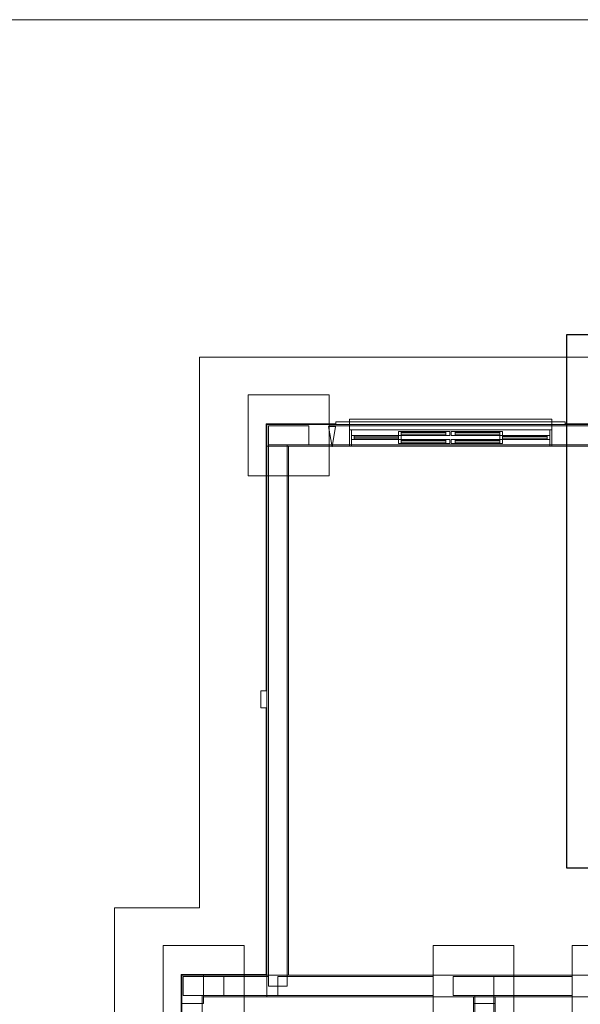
# Model space of a CAD drawing. Header units: millimetres. Extents: x -16331 to -10174, y -4135 to -3584.
# Tile 136 of 256: x -10367 to -10359, y -3993 to -3978. Entities that reach past the tile are written whole.
import ezdxf

# ---------------------------------------------------------------- set-up
doc = ezdxf.new("R2010")
doc.units = ezdxf.units.MM
doc.layers.add('A-DETL', color=7, linetype='Continuous', lineweight=5, true_color=0x00a600)
for name, color, linetype in [('A-FLOR', 252, 'Continuous'), ('A-WALL', 7, 'Continuous'), ('G-ANNO-TEXT', 7, 'Continuous')]:
    doc.layers.add(name, color=color, linetype=linetype)
for name, color, linetype, lineweight in [('A-GLAZ', 7, 'Continuous', 5), ('DI-Detalhes', 1, 'Continuous', 30), ('I-WALL', 7, 'Continuous', 5), ('IFC-IfcFlowTerminal-Contorno', 250, 'Continuous', 5), ('IFC-IfcFurnishingElement-Contorno', 250, 'Continuous', 5), ('IFC-IfcSlab-Contorno', 250, 'Continuous', 5), ('IFC-IfcSpace-Contorno', 250, 'Continuous', 5), ('IFC-IfcWall-Contorno', 250, 'Continuous', 5), ('IFC-IfcWallStandardCase-Contorno', 250, 'Continuous', 5), ('IFC-Pilar-Contorno', 83, 'Continuous', 5), ('IFC-Sapata-Contorno', 253, 'Continuous', 5), ('IFC-Viga-Contorno', 66, 'Continuous', 5)]:
    doc.layers.add(name, color=color, linetype=linetype, lineweight=lineweight)

msp = doc.modelspace()

# ---------------------------------------------------------------- linework, layer by layer
at = {"layer": 'A-DETL', "linetype": 'Continuous', "lineweight": 5}
msp.add_line((-10336.1671, -3978.2098), (-10376.1671, -3978.2098), dxfattribs=at)
at = {"layer": 'A-DETL', "color": 7, "lineweight": 5}
for p, q in [((-10359.3671, -3984.1298), (-10362.3671, -3984.1298)), ((-10362.3671, -3984.1298), (-10362.3671, -3984.1698)), ((-10362.3671, -3984.1698), (-10362.3671, -3984.2898)), ((-10359.3671, -3984.1698), (-10359.3671, -3984.1298)), ((-10359.3671, -3984.2898), (-10359.3671, -3984.1698)), ((-10362.9673, -3984.2298), (-10363.5673, -3984.2298)), ((-10363.5673, -3984.2298), (-10363.5673, -3984.5098)), ((-10362.9673, -3984.5098), (-10362.9673, -3984.2298)), ((-10362.3671, -3984.2898), (-10359.3671, -3984.2898)), ((-10362.3671, -3984.2898), (-10362.3671, -3984.5298)), ((-10359.3671, -3984.2898), (-10359.3671, -3984.5298)), ((-10361.5971, -3984.4298), (-10361.6371, -3984.4298)), ((-10361.6371, -3984.4298), (-10361.6371, -3984.4898)), ((-10361.6371, -3984.4898), (-10361.5971, -3984.4898)), ((-10361.5971, -3984.4298), (-10361.5971, -3984.4478)), ((-10360.9371, -3984.4298), (-10361.5971, -3984.4298)), ((-10360.9371, -3984.4478), (-10361.5971, -3984.4478)), ((-10361.5971, -3984.4478), (-10361.5971, -3984.4698)), ((-10361.5971, -3984.4698), (-10361.5971, -3984.4898)), ((-10361.5971, -3984.4698), (-10360.9371, -3984.4698)), ((-10361.5971, -3984.4898), (-10360.9371, -3984.4898)), ((-10360.8771, -3984.4298), (-10360.9371, -3984.4298)), ((-10360.9371, -3984.4478), (-10360.9371, -3984.4298)), ((-10360.9371, -3984.4698), (-10360.9371, -3984.4478)), ((-10360.9371, -3984.4898), (-10360.9371, -3984.4698)), ((-10360.9371, -3984.4898), (-10360.8771, -3984.4898)), ((-10360.8771, -3984.4898), (-10360.8771, -3984.4298)), ((-10360.7971, -3984.4298), (-10360.8571, -3984.4298)), ((-10360.8571, -3984.4298), (-10360.8571, -3984.4898)), ((-10360.8571, -3984.4898), (-10360.7971, -3984.4898)), ((-10360.1371, -3984.4298), (-10360.7971, -3984.4298)), ((-10360.7971, -3984.4298), (-10360.7971, -3984.4478)), ((-10360.7971, -3984.4478), (-10360.7971, -3984.4698)), ((-10360.1371, -3984.4478), (-10360.7971, -3984.4478)), ((-10360.7971, -3984.4698), (-10360.7971, -3984.4898)), ((-10360.7971, -3984.4698), (-10360.1371, -3984.4698)), ((-10360.7971, -3984.4898), (-10360.1371, -3984.4898)), ((-10360.0971, -3984.4298), (-10360.1371, -3984.4298)), ((-10360.1371, -3984.4478), (-10360.1371, -3984.4298)), ((-10360.1371, -3984.4698), (-10360.1371, -3984.4478)), ((-10360.1371, -3984.4898), (-10360.1371, -3984.4698)), ((-10360.1371, -3984.4898), (-10360.0971, -3984.4898)), ((-10360.0971, -3984.4898), (-10360.0971, -3984.4298)), ((-10363.5673, -3984.5098), (-10362.9673, -3984.5098)), ((-10364.2271, -3992.3898), (-10364.8271, -3992.3898)), ((-10364.8271, -3992.3898), (-10364.8271, -3992.6698)), ((-10364.2271, -3992.6698), (-10364.2271, -3992.3898)), ((-10360.2273, -3992.3898), (-10360.8273, -3992.3898)), ((-10360.8273, -3992.3898), (-10360.8273, -3992.6698)), ((-10360.2273, -3992.6698), (-10360.2273, -3992.3898)), ((-10364.8271, -3992.6698), (-10364.2271, -3992.6698)), ((-10360.8273, -3992.6698), (-10360.2273, -3992.6698))]:
    msp.add_line(p, q, dxfattribs=at)
at = {"layer": 'A-FLOR', "lineweight": 5}
for p, q in [((-10348.5071, -3983.2098), (-10364.5873, -3983.2098)), ((-10364.5873, -3983.2098), (-10364.5873, -3991.3698)), ((-10365.8471, -3991.3698), (-10365.8471, -3997.8898)), ((-10364.5873, -3991.3698), (-10365.8471, -3991.3698)), ((-10364.8471, -3992.7898), (-10364.8471, -3996.2898)), ((-10360.5271, -3992.7898), (-10360.5271, -3994.5898)), ((-10360.2071, -3994.5898), (-10360.2071, -3992.7898))]:
    msp.add_line(p, q, dxfattribs=at)
at = {"layer": 'A-GLAZ', "lineweight": 5}
for p, q in [((-10362.3671, -3984.2898), (-10362.3671, -3984.5298)), ((-10362.3671, -3984.5298), (-10362.3671, -3984.2898)), ((-10362.3371, -3984.2898), (-10362.3371, -3984.5298)), ((-10361.6371, -3984.3098), (-10361.6371, -3984.3698)), ((-10360.8771, -3984.3098), (-10361.6371, -3984.3098)), ((-10361.5971, -3984.3098), (-10361.5971, -3984.3698)), ((-10360.9371, -3984.3278), (-10361.5971, -3984.3278)), ((-10361.5971, -3984.3498), (-10360.9371, -3984.3498)), ((-10360.9371, -3984.3098), (-10360.9371, -3984.3698)), ((-10360.8771, -3984.3698), (-10360.8771, -3984.3098)), ((-10360.8571, -3984.3098), (-10360.8571, -3984.3698)), ((-10360.0971, -3984.3098), (-10360.8571, -3984.3098)), ((-10360.7971, -3984.3098), (-10360.7971, -3984.3698)), ((-10360.1371, -3984.3278), (-10360.7971, -3984.3278)), ((-10360.7971, -3984.3498), (-10360.1371, -3984.3498)), ((-10360.1371, -3984.3098), (-10360.1371, -3984.3698)), ((-10360.0971, -3984.3698), (-10360.0971, -3984.3098)), ((-10359.3971, -3984.2898), (-10359.3971, -3984.5198)), ((-10359.3671, -3984.2898), (-10359.3671, -3984.5298)), ((-10359.3671, -3984.2898), (-10359.3671, -3984.5298)), ((-10361.6371, -3984.3698), (-10362.3371, -3984.3698)), ((-10362.3371, -3984.4298), (-10361.6371, -3984.4298)), ((-10362.2971, -3984.3698), (-10362.2971, -3984.4298)), ((-10361.6371, -3984.4098), (-10362.2971, -3984.4098)), ((-10362.2871, -3984.3898), (-10361.6371, -3984.3898)), ((-10361.6371, -3984.3698), (-10361.6371, -3984.4298)), ((-10361.6371, -3984.3698), (-10360.8771, -3984.3698)), ((-10361.5971, -3984.4298), (-10361.5971, -3984.3698)), ((-10360.8571, -3984.3698), (-10360.0971, -3984.3698)), ((-10360.1371, -3984.3698), (-10360.1371, -3984.4298)), ((-10360.0971, -3984.3698), (-10360.0971, -3984.4298)), ((-10359.3971, -3984.3698), (-10360.0971, -3984.3698)), ((-10359.4371, -3984.3878), (-10360.0971, -3984.3878)), ((-10360.0971, -3984.4098), (-10359.4371, -3984.4098)), ((-10360.0971, -3984.4298), (-10359.3971, -3984.4298)), ((-10359.4371, -3984.3698), (-10359.4371, -3984.4298)), ((-10359.3671, -3984.5298), (-10362.3671, -3984.5298))]:
    msp.add_line(p, q, dxfattribs=at)
at = {"layer": 'A-WALL', "lineweight": 5}
for p, q in [((-10362.3671, -3984.1698), (-10362.5671, -3984.1698)), ((-10362.5671, -3984.1698), (-10362.5671, -3984.2098)), ((-10359.1671, -3984.1698), (-10359.3671, -3984.1698)), ((-10359.1671, -3984.2098), (-10359.1671, -3984.1698)), ((-10362.5671, -3984.2098), (-10362.3671, -3984.2098)), ((-10359.3671, -3984.2098), (-10359.1671, -3984.2098))]:
    msp.add_line(p, q, dxfattribs=at)
at = {"layer": 'DI-Detalhes'}
msp.add_lwpolyline([(-10359.1417, -3982.8737), (-10354.0429, -3982.8737), (-10354.0429, -3990.783), (-10359.1417, -3990.783), (-10359.1417, -3982.8737)], dxfattribs=at)
at = {"layer": 'G-ANNO-TEXT', "lineweight": 5}
for p, q in [((-10362.5708, -3984.2391), (-10362.6766, -3984.2391)), ((-10362.6766, -3984.2391), (-10362.6237, -3984.5391)), ((-10362.6237, -3984.5391), (-10362.5708, -3984.2391))]:
    msp.add_line(p, q, dxfattribs=at)
at = {"layer": 'I-WALL', "lineweight": 5}
for p, q in [((-10363.5873, -3984.2098), (-10363.5873, -3992.3698)), ((-10362.3671, -3984.2098), (-10363.5873, -3984.2098)), ((-10357.3471, -3984.2098), (-10359.3671, -3984.2098)), ((-10363.2673, -3992.3698), (-10363.2673, -3984.5298)), ((-10363.2673, -3984.5298), (-10362.3671, -3984.5298)), ((-10359.3671, -3984.5298), (-10358.4671, -3984.5298)), ((-10364.8471, -3992.3698), (-10364.8471, -3992.7898)), ((-10363.5873, -3992.3698), (-10364.8471, -3992.3698)), ((-10358.4671, -3992.3698), (-10363.2673, -3992.3698)), ((-10364.8471, -3992.7898), (-10364.5271, -3992.7898)), ((-10364.5271, -3992.7898), (-10364.5271, -3992.6898)), ((-10364.5271, -3992.6898), (-10360.5271, -3992.6898)), ((-10360.5271, -3992.6898), (-10360.5271, -3992.7898)), ((-10360.5271, -3992.7898), (-10360.2071, -3992.7898)), ((-10360.2071, -3992.7898), (-10360.2071, -3992.6898)), ((-10360.2071, -3992.6898), (-10358.1471, -3992.6898))]:
    msp.add_line(p, q, dxfattribs=at)
at = {"layer": 'IFC-IfcFlowTerminal-Contorno', "lineweight": 5}
for p, q in [((-10363.6764, -3988.1556), (-10363.6764, -3988.24)), ((-10363.6182, -3988.1556), (-10363.6764, -3988.1556)), ((-10363.6764, -3988.24), (-10363.6764, -3988.3505)), ((-10363.5973, -3988.1556), (-10363.6182, -3988.1556)), ((-10363.5884, -3988.1556), (-10363.5973, -3988.1556)), ((-10363.5884, -3988.24), (-10363.5884, -3988.1556)), ((-10363.5884, -3988.3505), (-10363.5884, -3988.24)), ((-10363.6764, -3988.3505), (-10363.6764, -3988.3825)), ((-10363.6764, -3988.3825), (-10363.6764, -3988.3856)), ((-10363.6764, -3988.3856), (-10363.6764, -3988.39)), ((-10363.6764, -3988.39), (-10363.6764, -3988.393)), ((-10363.6764, -3988.393), (-10363.6764, -3988.3953)), ((-10363.6764, -3988.3953), (-10363.6764, -3988.3962)), ((-10363.6764, -3988.3962), (-10363.6764, -3988.3971)), ((-10363.6764, -3988.3971), (-10363.6764, -3988.3978)), ((-10363.6764, -3988.3978), (-10363.6764, -3988.3985)), ((-10363.6764, -3988.3985), (-10363.6764, -3988.3997)), ((-10363.6764, -3988.3997), (-10363.6764, -3988.4018)), ((-10363.6764, -3988.4018), (-10363.6764, -3988.4023)), ((-10363.6764, -3988.4023), (-10363.6764, -3988.4031)), ((-10363.6764, -3988.4031), (-10363.6764, -3988.4036)), ((-10363.6764, -3988.4036), (-10363.6764, -3988.4044)), ((-10363.6764, -3988.4044), (-10363.6764, -3988.4048)), ((-10363.6764, -3988.4048), (-10363.6467, -3988.4048)), ((-10363.6467, -3988.4048), (-10363.5973, -3988.4048)), ((-10363.5973, -3988.4048), (-10363.5884, -3988.4048)), ((-10363.5884, -3988.3728), (-10363.5884, -3988.3505)), ((-10363.5884, -3988.3784), (-10363.5884, -3988.3728)), ((-10363.5884, -3988.3825), (-10363.5884, -3988.3784)), ((-10363.5884, -3988.3856), (-10363.5884, -3988.3825)), ((-10363.5884, -3988.388), (-10363.5884, -3988.3856)), ((-10363.5884, -3988.39), (-10363.5884, -3988.388)), ((-10363.5884, -3988.3916), (-10363.5884, -3988.39)), ((-10363.5884, -3988.393), (-10363.5884, -3988.3916)), ((-10363.5884, -3988.3953), (-10363.5884, -3988.393)), ((-10363.5884, -3988.3962), (-10363.5884, -3988.3953)), ((-10363.5884, -3988.3978), (-10363.5884, -3988.3962)), ((-10363.5884, -3988.3985), (-10363.5884, -3988.3978)), ((-10363.5884, -3988.3997), (-10363.5884, -3988.3985)), ((-10363.5884, -3988.4008), (-10363.5884, -3988.3997)), ((-10363.5884, -3988.4013), (-10363.5884, -3988.4008)), ((-10363.5884, -3988.4018), (-10363.5884, -3988.4013)), ((-10363.5884, -3988.4023), (-10363.5884, -3988.4018)), ((-10363.5884, -3988.4048), (-10363.5884, -3988.4023))]:
    msp.add_line(p, q, dxfattribs=at)
at = {"layer": 'IFC-IfcFurnishingElement-Contorno', "lineweight": 5}
for p, q in [((-10362.3671, -3984.1298), (-10362.3671, -3984.1312)), ((-10359.3671, -3984.1298), (-10362.3671, -3984.1298)), ((-10362.3671, -3984.1312), (-10362.3671, -3984.1349)), ((-10362.3671, -3984.1349), (-10362.3671, -3984.1401)), ((-10362.3671, -3984.1401), (-10362.3671, -3984.1698)), ((-10359.3671, -3984.1312), (-10359.3671, -3984.1298)), ((-10359.3671, -3984.1349), (-10359.3671, -3984.1312)), ((-10359.3671, -3984.1401), (-10359.3671, -3984.1349)), ((-10359.3671, -3984.1698), (-10359.3671, -3984.1401))]:
    msp.add_line(p, q, dxfattribs=at)
at = {"layer": 'IFC-IfcSlab-Contorno', "lineweight": 5}
for p, q in [((-10364.5873, -3983.2098), (-10364.5873, -3991.3698)), ((-10349.4971, -3983.2098), (-10364.5873, -3983.2098)), ((-10363.5873, -3988.1556), (-10363.5873, -3984.2098)), ((-10363.5873, -3984.2098), (-10362.5671, -3984.2098)), ((-10359.1671, -3984.2098), (-10357.5471, -3984.2098)), ((-10363.5873, -3992.3698), (-10363.5873, -3988.1556)), ((-10364.8571, -3991.3698), (-10365.8471, -3991.3698)), ((-10365.8471, -3991.3698), (-10365.8471, -3992.7898)), ((-10364.8471, -3991.3698), (-10364.8571, -3991.3698)), ((-10364.5873, -3991.3698), (-10364.8471, -3991.3698)), ((-10364.8471, -3992.3698), (-10363.5873, -3992.3698)), ((-10365.8471, -3992.7898), (-10365.8471, -3997.8898))]:
    msp.add_line(p, q, dxfattribs=at)
at = {"layer": 'IFC-IfcSpace-Contorno', "lineweight": 5}
for p, q in [((-10363.2673, -3984.5298), (-10363.2673, -3991.9248)), ((-10362.9948, -3984.5298), (-10363.2673, -3984.5298)), ((-10358.4671, -3984.5298), (-10362.9948, -3984.5298)), ((-10363.2673, -3991.9248), (-10363.2673, -3992.3698)), ((-10363.2673, -3992.3698), (-10362.9948, -3992.3698)), ((-10362.9948, -3992.3698), (-10358.4671, -3992.3698)), ((-10364.8471, -3992.7898), (-10364.8471, -3996.0912)), ((-10364.8289, -3992.7898), (-10364.8471, -3992.7898)), ((-10364.5271, -3992.7898), (-10364.8289, -3992.7898)), ((-10364.5271, -3992.6898), (-10364.5271, -3992.7842)), ((-10364.3001, -3992.6898), (-10364.5271, -3992.6898)), ((-10364.5271, -3992.7842), (-10364.5271, -3992.7898)), ((-10363.5873, -3992.6898), (-10364.3001, -3992.6898)), ((-10360.5271, -3992.6898), (-10363.5873, -3992.6898)), ((-10360.5271, -3994.5898), (-10360.5271, -3992.6898)), ((-10359.8893, -3992.6898), (-10360.2071, -3992.6898)), ((-10360.2071, -3992.6898), (-10360.2071, -3994.5898)), ((-10358.1471, -3992.6898), (-10359.8893, -3992.6898))]:
    msp.add_line(p, q, dxfattribs=at)
at = {"layer": 'IFC-IfcWall-Contorno', "lineweight": 5}
for p, q in [((-10363.5973, -3984.1998), (-10363.5973, -3984.2098)), ((-10362.5671, -3984.1998), (-10363.5973, -3984.1998)), ((-10362.5671, -3984.1698), (-10362.5671, -3984.1998)), ((-10362.3671, -3984.1698), (-10362.5671, -3984.1698)), ((-10362.5671, -3984.1998), (-10362.5671, -3984.2098)), ((-10359.3671, -3984.1698), (-10362.3671, -3984.1698)), ((-10359.1671, -3984.1698), (-10359.3671, -3984.1698)), ((-10359.1671, -3984.1998), (-10359.1671, -3984.1698)), ((-10359.1671, -3984.2098), (-10359.1671, -3984.1998)), ((-10357.5471, -3984.1998), (-10359.1671, -3984.1998)), ((-10363.5973, -3984.2098), (-10363.5873, -3984.2098)), ((-10363.5884, -3984.2098), (-10363.5973, -3984.2098)), ((-10363.5973, -3984.2098), (-10363.5973, -3988.1556)), ((-10363.5873, -3984.2098), (-10363.5884, -3984.2098)), ((-10363.5873, -3984.2098), (-10363.5873, -3984.4887)), ((-10363.3118, -3984.2098), (-10363.5873, -3984.2098)), ((-10363.5873, -3984.2098), (-10362.5671, -3984.2098)), ((-10363.5873, -3984.5298), (-10363.5873, -3984.2098)), ((-10363.2673, -3984.2098), (-10363.3118, -3984.2098)), ((-10362.8108, -3984.2098), (-10363.2673, -3984.2098)), ((-10362.5671, -3984.2098), (-10362.8108, -3984.2098)), ((-10362.3671, -3984.2098), (-10362.5671, -3984.2098)), ((-10362.5671, -3984.2098), (-10362.3671, -3984.2098)), ((-10360.8907, -3984.2098), (-10362.3671, -3984.2098)), ((-10362.3671, -3984.2098), (-10359.3671, -3984.2098)), ((-10359.3671, -3984.2098), (-10360.8907, -3984.2098)), ((-10359.1671, -3984.2098), (-10359.3671, -3984.2098)), ((-10359.3671, -3984.2098), (-10359.1671, -3984.2098)), ((-10358.9816, -3984.2098), (-10359.1671, -3984.2098)), ((-10359.1671, -3984.2098), (-10358.3071, -3984.2098)), ((-10358.4671, -3984.2098), (-10358.9816, -3984.2098)), ((-10363.5873, -3984.4887), (-10363.5873, -3984.5298)), ((-10363.5873, -3984.5298), (-10363.5873, -3985.5387)), ((-10363.5461, -3984.5298), (-10363.5873, -3984.5298)), ((-10363.5873, -3984.5298), (-10363.3118, -3984.5298)), ((-10363.5873, -3988.1556), (-10363.5873, -3984.5298)), ((-10363.2673, -3984.5298), (-10363.5461, -3984.5298)), ((-10363.3118, -3984.5298), (-10363.2673, -3984.5298)), ((-10363.2673, -3985.5387), (-10363.2673, -3984.5298)), ((-10363.2673, -3984.5298), (-10362.8108, -3984.5298)), ((-10362.8108, -3984.5298), (-10362.5671, -3984.5298)), ((-10362.5671, -3984.5298), (-10362.3671, -3984.5298)), ((-10362.3671, -3984.5298), (-10360.8907, -3984.5298)), ((-10360.8907, -3984.5298), (-10359.3671, -3984.5298)), ((-10359.3671, -3984.5298), (-10358.9816, -3984.5298)), ((-10358.9816, -3984.5298), (-10358.4671, -3984.5298)), ((-10363.5873, -3985.5387), (-10363.5873, -3992.3598)), ((-10363.2673, -3992.3698), (-10363.2673, -3985.5387)), ((-10363.5873, -3988.4048), (-10363.5873, -3988.1556)), ((-10363.5973, -3988.4048), (-10363.5973, -3992.3698)), ((-10363.5873, -3992.3598), (-10363.5873, -3988.4048)), ((-10364.8471, -3992.3698), (-10364.8471, -3992.4239)), ((-10364.8059, -3992.3698), (-10364.8471, -3992.3698)), ((-10364.5271, -3992.3698), (-10364.8059, -3992.3698)), ((-10364.5271, -3992.411), (-10364.5271, -3992.3698)), ((-10363.5973, -3992.3698), (-10363.5884, -3992.3698)), ((-10363.5884, -3992.3698), (-10363.5873, -3992.3698)), ((-10363.5873, -3992.3598), (-10363.5873, -3992.3698)), ((-10363.5873, -3992.3698), (-10363.3035, -3992.3698)), ((-10363.3035, -3992.3698), (-10363.2673, -3992.3698)), ((-10364.8471, -3992.4239), (-10364.8471, -3992.7898)), ((-10364.5271, -3992.4239), (-10364.5271, -3992.411)), ((-10364.5271, -3992.6898), (-10364.5271, -3992.4239)), ((-10364.8471, -3992.7898), (-10364.5271, -3992.7898)), ((-10364.5271, -3992.7898), (-10364.5271, -3992.6898))]:
    msp.add_line(p, q, dxfattribs=at)
at = {"layer": 'IFC-IfcWallStandardCase-Contorno', "lineweight": 5}
for p, q in [((-10364.8571, -3992.3598), (-10364.8571, -3992.7898)), ((-10364.8471, -3992.3598), (-10364.8571, -3992.3598)), ((-10364.8471, -3992.3698), (-10364.8471, -3992.3598)), ((-10364.8471, -3992.3598), (-10364.8471, -3992.3698)), ((-10363.5973, -3992.3598), (-10364.8471, -3992.3598)), ((-10364.8471, -3992.7898), (-10364.8471, -3992.3698)), ((-10364.8471, -3992.3698), (-10364.5271, -3992.3698)), ((-10364.5271, -3992.3698), (-10364.5271, -3992.411)), ((-10363.7082, -3992.3698), (-10364.5271, -3992.3698)), ((-10364.5271, -3992.3698), (-10363.5873, -3992.3698)), ((-10363.5973, -3992.3698), (-10363.7082, -3992.3698)), ((-10363.5873, -3992.3598), (-10363.5973, -3992.3598)), ((-10363.5873, -3992.3698), (-10363.5973, -3992.3698)), ((-10363.5873, -3992.3698), (-10363.5873, -3992.3598)), ((-10363.5873, -3992.3698), (-10363.5873, -3992.3981)), ((-10363.2673, -3992.3698), (-10363.5873, -3992.3698)), ((-10363.5873, -3992.411), (-10363.5873, -3992.3698)), ((-10358.6283, -3992.3698), (-10363.2673, -3992.3698)), ((-10364.5271, -3992.411), (-10364.5271, -3992.6898)), ((-10363.5873, -3992.3981), (-10363.5873, -3992.6898)), ((-10363.5873, -3992.6898), (-10363.5873, -3992.411)), ((-10364.8571, -3992.7898), (-10364.8471, -3992.7898)), ((-10364.8571, -3992.7898), (-10364.8571, -3996.2898)), ((-10364.8471, -3992.7898), (-10364.8571, -3992.7898)), ((-10364.8471, -3996.2898), (-10364.8471, -3992.7898)), ((-10364.5271, -3992.6898), (-10363.7082, -3992.6898)), ((-10363.7082, -3992.6898), (-10363.5873, -3992.6898)), ((-10363.5873, -3992.6898), (-10360.5271, -3992.6898)), ((-10360.5271, -3992.6898), (-10360.5271, -3992.6988)), ((-10360.4988, -3992.6898), (-10360.5271, -3992.6898)), ((-10360.5271, -3992.6898), (-10360.2071, -3992.6898)), ((-10360.5271, -3992.6988), (-10360.5271, -3992.7433)), ((-10360.5271, -3992.7433), (-10360.5271, -3993.627)), ((-10360.2071, -3992.6898), (-10360.4988, -3992.6898)), ((-10360.2071, -3992.6988), (-10360.2071, -3992.6898)), ((-10360.2071, -3992.6898), (-10358.6283, -3992.6898)), ((-10360.2071, -3992.7433), (-10360.2071, -3992.6988)), ((-10360.2071, -3993.627), (-10360.2071, -3992.7433))]:
    msp.add_line(p, q, dxfattribs=at)
at = {"layer": 'IFC-Pilar-Contorno', "lineweight": 5}
for p, q in [((-10363.5673, -3984.2298), (-10363.5673, -3984.4738)), ((-10363.4901, -3984.2298), (-10363.5673, -3984.2298)), ((-10362.9673, -3984.2298), (-10363.4901, -3984.2298)), ((-10362.9673, -3984.2659), (-10362.9673, -3984.2298)), ((-10362.9673, -3984.5098), (-10362.9673, -3984.2659)), ((-10363.5673, -3984.4738), (-10363.5673, -3984.5098)), ((-10363.5673, -3984.5098), (-10363.2873, -3984.5098)), ((-10363.2873, -3984.5098), (-10363.0445, -3984.5098)), ((-10363.0445, -3984.5098), (-10362.9673, -3984.5098)), ((-10364.8271, -3992.3898), (-10364.8271, -3992.6338)), ((-10364.7499, -3992.3898), (-10364.8271, -3992.3898)), ((-10364.2271, -3992.3898), (-10364.7499, -3992.3898)), ((-10364.2271, -3992.4259), (-10364.2271, -3992.3898)), ((-10364.2271, -3992.6698), (-10364.2271, -3992.4259)), ((-10360.8273, -3992.3898), (-10360.8273, -3992.6338)), ((-10360.7501, -3992.3898), (-10360.8273, -3992.3898)), ((-10360.2273, -3992.3898), (-10360.7501, -3992.3898)), ((-10360.2273, -3992.4259), (-10360.2273, -3992.3898)), ((-10360.2273, -3992.6698), (-10360.2273, -3992.4259)), ((-10364.8271, -3992.6338), (-10364.8271, -3992.6698)), ((-10364.8271, -3992.6698), (-10364.5471, -3992.6698)), ((-10364.5471, -3992.6698), (-10364.3043, -3992.6698)), ((-10364.3043, -3992.6698), (-10364.2271, -3992.6698)), ((-10360.8273, -3992.6338), (-10360.8273, -3992.6698)), ((-10360.8273, -3992.6698), (-10360.5073, -3992.6698)), ((-10360.5073, -3992.6698), (-10360.3045, -3992.6698)), ((-10360.3045, -3992.6698), (-10360.2273, -3992.6698))]:
    msp.add_line(p, q, dxfattribs=at)
at = {"layer": 'IFC-Sapata-Contorno', "lineweight": 5}
for p, q in [((-10363.8673, -3983.7698), (-10363.8673, -3984.2298)), ((-10363.5673, -3983.7698), (-10363.8673, -3983.7698)), ((-10363.2873, -3983.7698), (-10363.5673, -3983.7698)), ((-10362.6673, -3983.7698), (-10363.2873, -3983.7698)), ((-10362.6673, -3984.2298), (-10362.6673, -3983.7698)), ((-10363.8673, -3984.2298), (-10363.8673, -3984.5098)), ((-10362.6673, -3984.5098), (-10362.6673, -3984.2298)), ((-10363.8673, -3984.5098), (-10363.8673, -3984.9698)), ((-10362.6673, -3984.9698), (-10362.6673, -3984.5098)), ((-10363.8673, -3984.9698), (-10363.5673, -3984.9698)), ((-10363.5673, -3984.9698), (-10363.2873, -3984.9698)), ((-10363.2873, -3984.9698), (-10362.9673, -3984.9698)), ((-10362.9673, -3984.9698), (-10362.6673, -3984.9698)), ((-10364.8271, -3991.9298), (-10365.1271, -3991.9298)), ((-10365.1271, -3991.9298), (-10365.1271, -3992.3898)), ((-10364.5471, -3991.9298), (-10364.8271, -3991.9298)), ((-10363.9271, -3991.9298), (-10364.5471, -3991.9298)), ((-10363.9271, -3992.3898), (-10363.9271, -3991.9298)), ((-10361.1273, -3991.9298), (-10361.1273, -3992.3898)), ((-10360.8273, -3991.9298), (-10361.1273, -3991.9298)), ((-10359.9273, -3991.9298), (-10360.8273, -3991.9298)), ((-10359.9273, -3992.3898), (-10359.9273, -3991.9298)), ((-10359.0673, -3991.9298), (-10359.0673, -3992.3898)), ((-10358.7673, -3991.9298), (-10359.0673, -3991.9298)), ((-10365.1271, -3992.3898), (-10365.1271, -3992.6698)), ((-10363.9271, -3992.6698), (-10363.9271, -3992.3898)), ((-10361.1273, -3992.3898), (-10361.1273, -3992.6698)), ((-10359.9273, -3992.6698), (-10359.9273, -3992.3898)), ((-10359.0673, -3992.3898), (-10359.0673, -3992.6698)), ((-10365.1271, -3992.6698), (-10365.1271, -3993.1298)), ((-10363.9271, -3993.1298), (-10363.9271, -3992.6698)), ((-10361.1273, -3992.6698), (-10361.1273, -3993.1298)), ((-10359.9273, -3993.1298), (-10359.9273, -3992.6698)), ((-10359.0673, -3992.6698), (-10359.0673, -3993.1298))]:
    msp.add_line(p, q, dxfattribs=at)
at = {"layer": 'IFC-Viga-Contorno', "lineweight": 5}
for p, q in [((-10358.7473, -3984.2298), (-10362.6673, -3984.2298)), ((-10363.5673, -3984.5098), (-10363.5673, -3992.5298)), ((-10363.4273, -3984.5098), (-10363.5673, -3984.5098)), ((-10363.2873, -3984.5098), (-10363.4273, -3984.5098)), ((-10363.2873, -3992.3898), (-10363.2873, -3984.5098)), ((-10362.9673, -3984.5098), (-10362.6673, -3984.5098)), ((-10362.6673, -3984.5098), (-10358.7473, -3984.5098)), ((-10363.9271, -3992.3898), (-10364.2271, -3992.3898)), ((-10363.5673, -3992.3898), (-10363.9271, -3992.3898)), ((-10363.4273, -3992.5298), (-10363.4273, -3992.3898)), ((-10363.2873, -3992.3898), (-10363.4273, -3992.3898)), ((-10363.4273, -3992.3898), (-10363.4273, -3992.5298)), ((-10361.1273, -3992.3898), (-10363.2873, -3992.3898)), ((-10363.2873, -3992.5298), (-10363.2873, -3992.3898)), ((-10360.2273, -3992.3898), (-10360.2273, -3992.6698)), ((-10359.9273, -3992.3898), (-10360.2273, -3992.3898)), ((-10359.0673, -3992.3898), (-10359.9273, -3992.3898)), ((-10364.5471, -3992.6698), (-10364.8271, -3992.6698)), ((-10364.5471, -3993.1298), (-10364.5471, -3992.6698)), ((-10364.2271, -3992.6698), (-10363.9271, -3992.6698)), ((-10363.9271, -3992.6698), (-10363.5673, -3992.6698)), ((-10363.5673, -3992.5298), (-10363.4273, -3992.5298)), ((-10363.5673, -3992.6698), (-10363.4273, -3992.6698)), ((-10363.4273, -3992.6698), (-10363.4273, -3992.5298)), ((-10363.4273, -3992.5298), (-10363.4273, -3992.6698)), ((-10363.4273, -3992.5298), (-10363.2873, -3992.5298)), ((-10363.4273, -3992.6698), (-10361.1273, -3992.6698)), ((-10360.2273, -3992.6698), (-10360.5073, -3992.6698)), ((-10360.5073, -3992.6698), (-10360.5073, -3993.1298)), ((-10360.2273, -3992.6698), (-10359.9273, -3992.6698)), ((-10360.2273, -3993.1298), (-10360.2273, -3992.6698)), ((-10359.9273, -3992.6698), (-10359.0673, -3992.6698))]:
    msp.add_line(p, q, dxfattribs=at)

doc.saveas('drawing.dxf')
